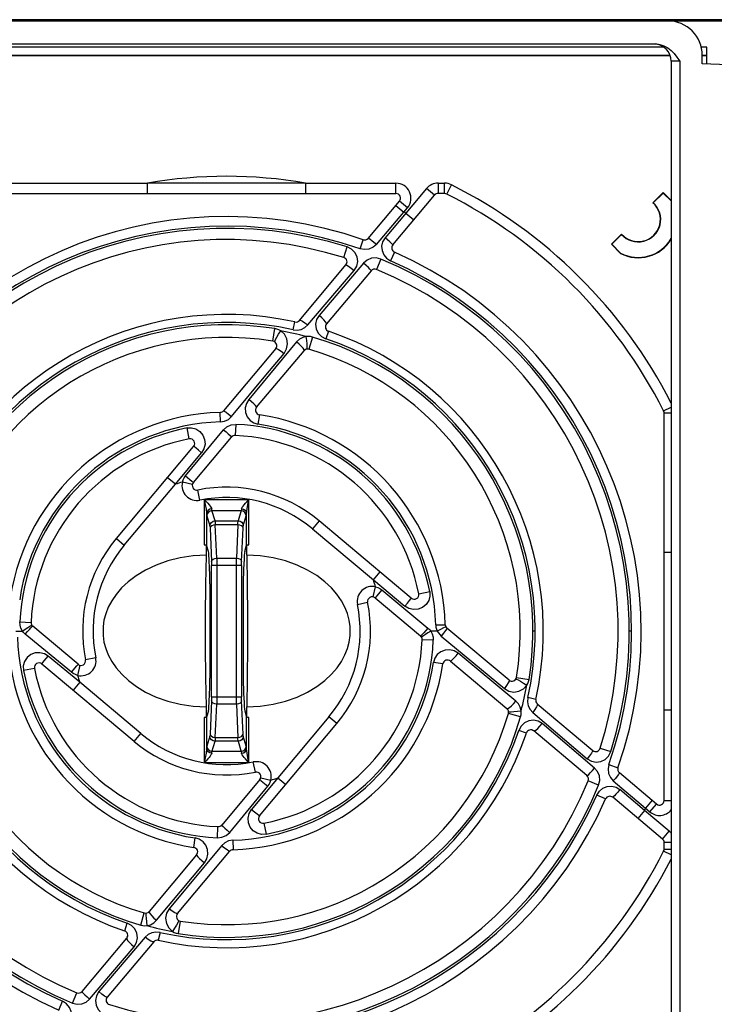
# Model space of a CAD drawing. Extents: x 0 to 841, y 0 to 594.
# Tile 16 of 31: x 334 to 364, y 488 to 531. Entities that reach past the tile are written whole.
import ezdxf

# ---------------------------------------------------------------- set-up
doc = ezdxf.new("R2010")
doc.units = 0
doc.header["$LTSCALE"] = 46.255
doc.layers.get('0').update_dxf_attribs({"linetype": 'CONTINUOUS'})

msp = doc.modelspace()

# ---------------------------------------------------------------- linework, layer by layer
at = {"color": 7, "linetype": 'CONTINUOUS'}
for p, q in [((391.363, 530.626), (331.4, 530.626)), ((317.518, 530.576), (411.797, 530.576)), ((318.518, 529.576), (361.833, 529.576)), ((362.212, 529.43), (319.038, 529.43)), ((364.073, 529.43), (363.827, 529.43)), ((364.073, 528.703), (364.073, 529.43)), ((362.477, 529.067), (320.559, 529.067)), ((362.482, 529.054), (320.572, 529.054)), ((363.873, 528.71), (363.873, 529.076)), ((364.073, 529.067), (363.873, 529.067)), ((364.073, 529.054), (363.873, 529.054)), ((362.518, 528.826), (362.518, 467.326)), ((409.929, 527.101), (363.873, 528.71)), ((339.789, 523.076), (339.789, 523.526)), ((346.648, 523.526), (346.648, 523.076)), ((333.749, 523.076), (350.574, 523.076)), ((350.436, 520.845), (352.248, 523.004)), ((352.687, 523.076), (352.401, 523.076)), ((362.172, 523.118), (361.728, 522.674)), ((361.747, 522.675), (362.172, 523.099)), ((362.518, 522.771), (362.172, 523.118)), ((362.172, 523.099), (362.518, 522.753)), ((349.37, 521.13), (350.727, 522.747)), ((360.37, 521.316), (359.926, 520.872)), ((359.945, 520.872), (360.37, 521.297)), ((359.926, 520.872), (360.32, 520.479)), ((360.328, 520.49), (359.945, 520.872)), ((346.382, 517.569), (348.402, 519.976)), ((349.496, 519.725), (347.555, 517.412)), ((345.351, 516.34), (343.088, 513.643)), ((344.52, 513.795), (346.582, 516.252)), ((362.218, 496.721), (362.218, 513.545)), ((341.776, 510.524), (343.431, 512.496)), ((338.431, 508.093), (341.788, 512.095)), ((342.239, 509.792), (344.198, 509.792)), ((342.248, 509.794), (342.248, 507.828)), ((344.189, 507.828), (344.189, 509.794)), ((351.238, 505.506), (347.236, 508.864)), ((342.334, 507.82), (342.348, 507.812)), ((342.343, 507.367), (342.343, 507.812)), ((342.431, 507.535), (342.348, 507.812)), ((344.006, 507.535), (344.088, 507.812)), ((344.093, 507.367), (344.093, 507.812)), ((344.141, 507.826), (344.188, 507.828)), ((342.318, 506.097), (342.343, 507.367)), ((342.481, 506.765), (342.462, 507.193)), ((343.975, 507.193), (343.956, 506.765)), ((342.493, 506.123), (342.493, 502.029)), ((343.944, 506.123), (343.944, 502.029)), ((349.667, 505.518), (351.639, 503.863)), ((336.77, 502.633), (334.798, 504.288)), ((337.853, 504.272), (337.853, 503.879)), ((348.583, 503.879), (348.583, 504.272)), ((355.483, 501.943), (352.786, 504.207)), ((339.201, 499.288), (335.199, 502.646)), ((352.937, 502.774), (355.394, 500.712)), ((344.119, 502.055), (344.093, 500.785)), ((342.462, 500.959), (342.481, 501.386)), ((343.956, 501.386), (343.975, 500.959)), ((342.343, 500.34), (342.343, 500.785)), ((344.093, 500.34), (344.093, 500.785)), ((356.711, 500.913), (359.119, 498.892)), ((342.248, 500.323), (342.248, 498.357)), ((342.296, 500.325), (342.249, 500.323)), ((342.431, 500.617), (342.348, 500.34)), ((344.006, 500.617), (344.088, 500.34)), ((344.103, 500.332), (344.088, 500.34)), ((344.189, 498.358), (344.189, 500.323)), ((344.648, 496.057), (348.006, 500.058)), ((358.867, 497.798), (356.555, 499.739)), ((344.198, 498.36), (342.239, 498.36)), ((361.89, 496.567), (360.273, 497.924)), ((344.661, 497.627), (343.006, 495.655)), ((362.147, 495.046), (359.988, 496.858)), ((362.218, 494.607), (362.218, 494.893)), ((341.917, 494.357), (339.855, 491.9)), ((341.086, 491.811), (343.349, 494.508)), ((336.941, 488.427), (338.881, 490.74)), ((340.055, 490.583), (338.035, 488.175))]:
    msp.add_line(p, q, dxfattribs=at)
at = {"color": 9, "linetype": 'CONTINUOUS'}
for p, q in [((362.893, 528.826), (362.518, 528.826)), ((362.893, 528.826), (362.893, 467.326)), ((333.749, 523.526), (339.789, 523.526)), ((346.648, 523.526), (350.574, 523.526)), ((350.574, 523.076), (350.574, 523.526)), ((352.401, 523.526), (352.401, 523.076)), ((352.401, 523.526), (352.687, 523.526)), ((352.687, 523.076), (352.687, 523.526)), ((352.777, 523.054), (352.98, 523.456)), ((351.903, 523.294), (350.705, 521.87)), ((352.248, 523.004), (351.903, 523.294)), ((350.566, 522.555), (350.911, 522.266)), ((351.072, 522.458), (350.727, 522.747)), ((349.724, 520.867), (350.91, 522.267)), ((350.911, 522.266), (351.072, 522.458)), ((351.007, 522.225), (351.352, 521.936)), ((350.705, 521.87), (350.099, 521.154)), ((349.014, 520.677), (349.151, 521.07)), ((348.309, 520.296), (348.454, 520.759)), ((350.508, 520.534), (350.34, 520.153)), ((349.166, 520.054), (347.235, 517.784)), ((349.912, 520.23), (349.726, 519.781)), ((346.75, 517.371), (348.763, 519.734)), ((346.11, 517.16), (346.185, 517.502)), ((345.229, 516.666), (345.316, 517.211)), ((347.644, 517.094), (347.532, 516.763)), ((346.26, 516.635), (344.18, 514.137)), ((345.306, 516.637), (345.309, 516.668)), ((345.309, 516.668), (345.341, 516.738)), ((346.946, 516.845), (346.791, 516.315)), ((342.952, 513.159), (342.94, 513.572)), ((362.197, 513.635), (362.518, 513.797)), ((362.518, 513.545), (362.218, 513.545)), ((344.643, 513.468), (344.581, 513.06)), ((341.43, 510.817), (343.084, 512.817)), ((341.597, 512.42), (341.505, 512.896)), ((343.614, 513.052), (343.593, 512.568)), ((340.995, 510.449), (342.131, 511.822)), ((340.995, 510.449), (340.65, 510.738)), ((341.735, 510.442), (341.297, 510.546)), ((338.775, 507.804), (340.995, 510.449)), ((342.059, 509.759), (341.969, 510.2)), ((342.717, 508.862), (342.583, 509.314)), ((343.849, 509.296), (342.588, 509.296)), ((342.348, 509.196), (342.348, 507.812)), ((342.364, 509.075), (342.493, 508.641)), ((342.717, 508.862), (343.72, 508.862)), ((343.944, 508.641), (344.073, 509.075)), ((344.088, 507.812), (344.088, 509.196)), ((347.236, 508.864), (346.947, 508.519)), ((342.501, 508.547), (342.565, 507.102)), ((342.789, 507.247), (342.726, 508.691)), ((343.711, 508.691), (342.726, 508.691)), ((343.711, 508.691), (343.647, 507.247)), ((343.872, 507.102), (343.936, 508.547)), ((346.947, 508.519), (349.592, 506.299)), ((338.431, 508.093), (338.775, 507.804)), ((342.789, 507.247), (343.647, 507.247)), ((362.219, 507.505), (362.518, 507.505)), ((342.568, 501.226), (342.568, 506.925)), ((343.869, 506.925), (342.568, 506.925)), ((342.793, 506.925), (342.793, 501.226)), ((343.644, 501.226), (343.644, 506.925)), ((343.869, 506.925), (343.869, 501.226)), ((349.592, 506.299), (349.881, 506.644)), ((349.592, 506.299), (350.965, 505.163)), ((349.585, 505.56), (349.689, 505.997)), ((349.959, 505.864), (351.96, 504.209)), ((351.562, 505.697), (352.039, 505.79)), ((348.901, 505.235), (349.342, 505.325)), ((334.242, 504.471), (334.727, 504.45)), ((334.776, 504.274), (334.798, 504.288)), ((352.301, 504.342), (352.714, 504.354)), ((352.734, 504.272), (352.709, 504.253)), ((352.786, 504.207), (352.775, 504.175)), ((334.069, 504.076), (334.356, 504.076)), ((336.477, 502.288), (334.477, 503.943)), ((351.661, 503.878), (351.639, 503.863)), ((352.195, 503.68), (351.71, 503.701)), ((352.367, 504.076), (352.081, 504.076)), ((352.537, 503.861), (355.279, 501.581)), ((356.619, 504.076), (356.52, 504.076)), ((360.803, 504.076), (360.704, 504.076)), ((336.845, 501.852), (335.472, 502.988)), ((337.536, 502.916), (337.095, 502.826)), ((355.778, 501.034), (353.279, 503.114)), ((334.875, 502.454), (334.398, 502.362)), ((336.852, 502.592), (336.748, 502.154)), ((352.611, 502.651), (352.203, 502.713)), ((355.779, 501.988), (355.811, 501.985)), ((355.809, 502.065), (356.354, 501.978)), ((355.811, 501.985), (355.881, 501.953)), ((336.845, 501.852), (336.556, 501.507)), ((339.49, 499.633), (336.845, 501.852)), ((342.568, 501.226), (343.869, 501.226)), ((356.645, 501.109), (356.303, 501.185)), ((342.565, 501.049), (342.501, 499.605)), ((342.726, 499.46), (342.789, 500.905)), ((343.647, 500.905), (342.789, 500.905)), ((343.647, 500.905), (343.711, 499.46)), ((343.936, 499.605), (343.872, 501.049)), ((342.348, 500.34), (342.348, 498.956)), ((344.088, 498.956), (344.088, 500.34)), ((347.662, 500.348), (345.442, 497.703)), ((348.006, 500.058), (347.662, 500.348)), ((355.987, 500.349), (355.458, 500.503)), ((356.513, 500.544), (358.877, 498.531)), ((362.518, 500.646), (362.219, 500.646)), ((359.197, 498.128), (356.926, 500.059)), ((339.201, 499.288), (339.49, 499.633)), ((342.493, 499.511), (342.364, 499.077)), ((342.726, 499.46), (343.711, 499.46)), ((344.073, 499.077), (343.944, 499.511)), ((356.237, 499.65), (355.905, 499.763)), ((343.72, 499.289), (342.717, 499.289)), ((343.72, 499.289), (343.854, 498.837)), ((359.439, 498.986), (359.902, 498.84)), ((342.588, 498.855), (343.849, 498.855)), ((344.468, 497.952), (344.378, 498.393)), ((359.82, 498.28), (360.213, 498.143)), ((345.442, 497.702), (344.306, 496.329)), ((344.702, 497.71), (345.14, 497.605)), ((345.442, 497.703), (345.787, 497.413)), ((343.353, 495.335), (345.007, 497.335)), ((344.661, 497.627), (344.678, 497.613)), ((359.372, 497.382), (358.924, 497.568)), ((360.009, 497.569), (361.409, 496.384)), ((359.676, 496.786), (359.296, 496.954)), ((361.368, 496.287), (360.296, 497.195)), ((361.698, 496.728), (361.409, 496.384)), ((361.601, 496.223), (361.89, 496.567)), ((362.218, 496.721), (362.518, 496.721)), ((361.368, 496.287), (361.079, 495.943)), ((362.436, 495.391), (361.368, 496.287)), ((361.409, 496.384), (361.601, 496.223)), ((342.823, 495.099), (342.844, 495.584)), ((344.84, 495.732), (344.932, 495.255)), ((362.147, 495.046), (362.436, 495.391)), ((341.794, 494.683), (341.856, 495.092)), ((343.485, 494.993), (343.497, 494.58)), ((362.518, 494.893), (362.218, 494.893)), ((362.518, 494.355), (362.197, 494.517)), ((362.218, 494.607), (362.518, 494.607)), ((340.177, 491.516), (342.257, 494.015)), ((339.491, 491.307), (339.646, 491.837)), ((338.793, 491.058), (338.905, 491.389)), ((341.128, 491.484), (341.096, 491.413)), ((341.208, 491.485), (341.121, 490.941)), ((341.131, 491.515), (341.128, 491.484)), ((340.327, 490.991), (340.252, 490.65)), ((339.686, 490.781), (337.674, 488.418)), ((337.271, 488.098), (339.202, 490.368)), ((336.525, 487.922), (336.711, 488.371)), ((335.929, 487.618), (336.097, 487.998))]:
    msp.add_line(p, q, dxfattribs=at)
at = {"color": 7, "linetype": 'CONTINUOUS'}
for points in [[(361.833, 529.576), (362.024, 529.554), (362.207, 529.493), (362.373, 529.399), (362.517, 529.284), (362.646, 529.152), (362.768, 529), (362.893, 528.826)], [(346.648, 523.526), (344.308, 523.53), (339.789, 523.526)], [(342.717, 508.862), (342.721, 508.829), (342.723, 508.771), (342.726, 508.691)], [(343.711, 508.691), (343.713, 508.771), (343.716, 508.829), (343.72, 508.862)], [(342.249, 507.828), (342.301, 507.826), (342.334, 507.82)], [(342.462, 507.193), (342.453, 507.355), (342.443, 507.469), (342.431, 507.535)], [(344.006, 507.535), (343.994, 507.469), (343.984, 507.355), (343.975, 507.193)], [(344.088, 507.812), (344.105, 507.821), (344.141, 507.826)], [(342.343, 507.367), (341.764, 507.338), (341.199, 507.254), (340.66, 507.12), (340.158, 506.941), (339.701, 506.725), (339.298, 506.481), (338.951, 506.219), (338.661, 505.947), (338.422, 505.67), (338.23, 505.391), (338.079, 505.11), (337.968, 504.83), (337.894, 504.551), (337.853, 504.272)], [(342.789, 507.247), (342.791, 507.15), (342.792, 507.041), (342.793, 506.925)], [(343.644, 506.925), (343.645, 507.041), (343.646, 507.15), (343.647, 507.247)], [(344.093, 507.367), (344.119, 506.097), (344.132, 504.757), (344.132, 503.394), (344.119, 502.055)], [(348.583, 504.272), (348.543, 504.552), (348.468, 504.833), (348.356, 505.113), (348.205, 505.394), (348.012, 505.673), (347.773, 505.95), (347.483, 506.221), (347.137, 506.483), (346.735, 506.726), (346.279, 506.941), (345.777, 507.12), (345.238, 507.254), (344.673, 507.338), (344.093, 507.367)], [(342.493, 506.123), (342.491, 506.356), (342.487, 506.57), (342.481, 506.765)], [(343.956, 506.765), (343.95, 506.57), (343.945, 506.356), (343.944, 506.123)], [(342.343, 500.785), (342.318, 502.055), (342.305, 503.394), (342.305, 504.757), (342.318, 506.097)], [(337.853, 503.879), (337.894, 503.599), (337.969, 503.319), (338.081, 503.038), (338.232, 502.757), (338.424, 502.478), (338.664, 502.201), (338.954, 501.93), (339.3, 501.669), (339.702, 501.426), (340.158, 501.21), (340.66, 501.031), (341.199, 500.897), (341.764, 500.814), (342.343, 500.785)], [(344.093, 500.785), (344.673, 500.814), (345.238, 500.897), (345.777, 501.031), (346.279, 501.21), (346.736, 501.426), (347.139, 501.67), (347.485, 501.932), (347.776, 502.204), (348.015, 502.482), (348.207, 502.761), (348.357, 503.041), (348.468, 503.321), (348.543, 503.601), (348.583, 503.879)], [(342.481, 501.386), (342.487, 501.581), (342.491, 501.796), (342.493, 502.029)], [(343.944, 502.029), (343.945, 501.796), (343.95, 501.581), (343.956, 501.386)], [(342.793, 501.226), (342.792, 501.111), (342.791, 501.001), (342.789, 500.905)], [(343.647, 500.905), (343.646, 501.001), (343.645, 501.111), (343.644, 501.226)], [(342.431, 500.617), (342.443, 500.683), (342.453, 500.797), (342.462, 500.959)], [(343.975, 500.959), (343.984, 500.797), (343.994, 500.683), (344.006, 500.617)], [(342.348, 500.34), (342.331, 500.331), (342.296, 500.325)], [(344.188, 500.323), (344.136, 500.326), (344.103, 500.332)], [(342.726, 499.46), (342.723, 499.381), (342.721, 499.323), (342.717, 499.289)], [(343.72, 499.289), (343.716, 499.323), (343.713, 499.381), (343.711, 499.46)]]:
    msp.add_lwpolyline(points, dxfattribs=at)
at = {"color": 9, "linetype": 'CONTINUOUS'}
for points in [[(349.724, 520.867), (349.579, 520.741), (349.4, 520.663), (349.205, 520.641), (349.014, 520.678)], [(349.725, 520.867), (349.619, 520.953), (349.526, 521.027), (349.447, 521.086), (349.393, 521.122), (349.37, 521.13)], [(350.099, 521.154), (349.994, 520.981), (349.951, 520.791), (349.967, 520.596), (350.042, 520.415), (350.168, 520.264), (350.339, 520.154)], [(350.436, 520.845), (350.423, 520.864), (350.379, 520.908), (350.307, 520.975), (350.21, 521.059), (350.099, 521.154)], [(348.763, 519.734), (348.871, 519.916), (348.912, 520.12), (348.886, 520.326), (348.792, 520.515), (348.646, 520.663), (348.454, 520.759)], [(348.402, 519.976), (348.437, 519.969), (348.515, 519.923), (348.629, 519.841), (348.763, 519.734)], [(349.911, 520.23), (349.711, 520.278), (349.507, 520.263), (349.319, 520.185), (349.166, 520.054)], [(349.496, 519.725), (349.487, 519.749), (349.445, 519.798), (349.374, 519.869), (349.278, 519.958), (349.166, 520.054)], [(346.109, 517.16), (346.287, 517.145), (346.461, 517.177), (346.619, 517.254), (346.75, 517.371)], [(346.382, 517.569), (346.425, 517.573), (346.51, 517.537), (346.623, 517.467), (346.751, 517.371)], [(347.235, 517.784), (347.126, 517.6), (347.085, 517.398), (347.112, 517.194), (347.201, 517.009), (347.345, 516.862), (347.532, 516.763)], [(347.555, 517.412), (347.553, 517.447), (347.517, 517.507), (347.448, 517.588), (347.35, 517.684), (347.235, 517.784)], [(345.567, 517.115), (345.488, 517.158), (345.403, 517.19), (345.315, 517.211)], [(345.341, 516.738), (345.398, 516.844), (345.477, 516.976), (345.568, 517.116)], [(345.713, 516.137), (345.825, 516.328), (345.867, 516.548), (345.835, 516.768), (345.731, 516.965), (345.568, 517.116)], [(346.677, 516.866), (346.523, 516.826), (346.381, 516.748), (346.26, 516.635)], [(346.582, 516.252), (346.581, 516.29), (346.543, 516.355), (346.471, 516.441), (346.373, 516.538), (346.26, 516.635)], [(346.946, 516.845), (346.857, 516.864), (346.767, 516.871), (346.677, 516.866)], [(346.721, 516.428), (346.714, 516.548), (346.699, 516.701), (346.677, 516.866)], [(343.435, 513.394), (344.927, 515.193), (345.713, 516.137)], [(345.351, 516.34), (345.391, 516.342), (345.471, 516.307), (345.583, 516.235), (345.713, 516.137)], [(346.709, 516.321), (346.719, 516.351), (346.721, 516.428)], [(344.18, 514.137), (344.076, 513.962), (344.03, 513.765), (344.044, 513.563), (344.117, 513.377), (344.24, 513.224), (344.405, 513.113), (344.581, 513.06)], [(344.52, 513.795), (344.511, 513.821), (344.468, 513.872), (344.395, 513.947), (344.296, 514.038), (344.18, 514.137)], [(343.088, 513.643), (343.12, 513.631), (343.196, 513.581), (343.305, 513.498), (343.433, 513.394)], [(342.951, 513.159), (343.132, 513.19), (343.298, 513.27), (343.435, 513.394)], [(341.505, 512.896), (341.698, 512.904), (341.889, 512.853), (342.059, 512.744), (342.189, 512.588), (342.265, 512.399), (342.281, 512.194), (342.234, 511.995), (342.131, 511.822)], [(343.084, 512.817), (343.235, 512.949), (343.418, 513.03), (343.616, 513.052)], [(343.086, 512.817), (343.195, 512.724), (343.29, 512.64), (343.367, 512.569), (343.417, 512.518), (343.431, 512.496)], [(342.131, 511.822), (342.003, 511.928), (341.895, 512.016), (341.818, 512.076), (341.788, 512.095)], [(341.297, 510.546), (341.327, 510.643), (341.372, 510.734), (341.43, 510.817)], [(341.43, 510.817), (341.707, 510.584), (341.758, 510.54), (341.776, 510.524)], [(342.247, 509.791), (342.292, 509.576), (342.329, 509.373), (342.348, 509.196)], [(342.247, 509.791), (342.331, 509.704), (342.401, 509.63), (342.459, 509.564), (342.506, 509.506), (342.541, 509.456), (342.563, 509.414), (342.573, 509.38)], [(343.864, 509.38), (343.873, 509.414), (343.896, 509.457), (343.931, 509.506), (343.978, 509.564), (344.036, 509.63), (344.106, 509.704), (344.19, 509.791)], [(344.088, 509.196), (344.109, 509.378), (344.145, 509.576), (344.19, 509.791)], [(342.573, 509.38), (342.488, 509.364), (342.417, 509.324), (342.368, 509.265), (342.348, 509.196)], [(342.588, 509.296), (342.504, 509.279), (342.433, 509.233), (342.382, 509.162), (342.364, 509.075)], [(342.583, 509.314), (342.578, 509.342), (342.573, 509.38)], [(343.864, 509.38), (343.859, 509.342), (343.854, 509.314), (343.72, 508.862)], [(344.073, 509.075), (344.056, 509.158), (344.009, 509.228), (343.936, 509.278), (343.849, 509.296)], [(343.864, 509.38), (343.947, 509.365), (344.018, 509.326), (344.068, 509.267), (344.088, 509.196)], [(342.348, 509.196), (342.353, 509.141), (342.358, 509.101), (342.364, 509.075)], [(342.493, 508.641), (342.51, 508.724), (342.557, 508.794), (342.629, 508.844), (342.717, 508.862)], [(343.72, 508.862), (343.804, 508.845), (343.875, 508.799), (343.926, 508.727), (343.944, 508.641)], [(344.073, 509.075), (344.079, 509.101), (344.084, 509.141), (344.088, 509.196)], [(342.493, 508.641), (342.496, 508.622), (342.499, 508.591), (342.501, 508.547)], [(342.726, 508.691), (342.643, 508.679), (342.572, 508.648), (342.522, 508.602), (342.501, 508.547)], [(343.936, 508.547), (343.917, 508.6), (343.869, 508.645), (343.797, 508.678), (343.711, 508.691)], [(343.936, 508.547), (343.938, 508.591), (343.941, 508.622), (343.944, 508.641)], [(342.565, 507.102), (342.584, 507.155), (342.631, 507.201), (342.703, 507.233), (342.789, 507.247)], [(342.565, 507.102), (342.567, 507.049), (342.568, 506.989), (342.568, 506.925)], [(343.647, 507.247), (343.73, 507.234), (343.801, 507.204), (343.852, 507.158), (343.872, 507.102)], [(343.869, 506.925), (343.869, 506.989), (343.87, 507.049), (343.872, 507.102)], [(349.96, 505.864), (349.726, 505.587), (349.683, 505.536), (349.667, 505.518)], [(349.689, 505.997), (349.786, 505.967), (349.877, 505.922), (349.959, 505.864)], [(352.039, 505.79), (352.047, 505.596), (351.995, 505.405), (351.887, 505.236), (351.731, 505.106), (351.542, 505.03), (351.337, 505.014), (351.137, 505.061), (350.965, 505.163)], [(350.965, 505.163), (351.071, 505.291), (351.159, 505.4), (351.218, 505.476), (351.238, 505.506)], [(334.356, 504.076), (334.29, 504.198), (334.251, 504.332), (334.242, 504.471)], [(334.356, 504.076), (334.476, 504.157), (334.583, 504.227), (334.674, 504.284), (334.736, 504.32), (334.761, 504.329)], [(334.477, 503.943), (334.57, 504.052), (334.654, 504.147), (334.725, 504.224), (334.776, 504.274)], [(351.96, 504.209), (351.867, 504.099), (351.783, 504.004), (351.712, 503.927), (351.661, 503.878)], [(351.96, 504.209), (352.004, 504.168), (352.045, 504.124), (352.081, 504.076)], [(352.301, 504.342), (352.311, 504.251), (352.333, 504.161), (352.367, 504.076)], [(352.709, 504.253), (352.631, 504.21), (352.512, 504.148), (352.368, 504.076)], [(352.775, 504.175), (352.726, 504.102), (352.643, 503.992), (352.537, 503.861)], [(334.477, 503.943), (334.433, 503.983), (334.392, 504.028), (334.356, 504.076)], [(352.081, 504.076), (351.961, 503.995), (351.853, 503.925), (351.763, 503.868), (351.7, 503.832), (351.676, 503.823)], [(352.081, 504.076), (352.147, 503.953), (352.186, 503.819), (352.195, 503.68)], [(352.367, 504.076), (352.414, 503.996), (352.471, 503.924), (352.537, 503.861)], [(353.279, 503.114), (353.105, 503.218), (352.907, 503.265), (352.704, 503.25), (352.518, 503.176), (352.367, 503.055), (352.258, 502.894), (352.202, 502.713)], [(335.472, 502.988), (335.305, 503.089), (335.111, 503.137), (334.909, 503.125), (334.721, 503.054), (334.561, 502.928), (334.448, 502.76), (334.391, 502.564), (334.398, 502.362)], [(335.199, 502.646), (335.21, 502.664), (335.246, 502.711), (335.304, 502.785), (335.382, 502.88), (335.472, 502.988)], [(352.937, 502.774), (352.963, 502.783), (353.015, 502.826), (353.089, 502.899), (353.181, 502.999), (353.279, 503.114)], [(336.477, 502.288), (336.711, 502.564), (336.754, 502.615), (336.77, 502.633)], [(336.748, 502.154), (336.651, 502.184), (336.56, 502.229), (336.477, 502.288)], [(356.258, 501.726), (356.301, 501.805), (356.333, 501.89), (356.354, 501.978)], [(355.279, 501.581), (355.471, 501.469), (355.691, 501.427), (355.911, 501.46), (356.108, 501.564), (356.258, 501.726)], [(355.483, 501.943), (355.485, 501.903), (355.449, 501.823), (355.378, 501.711), (355.28, 501.581)], [(355.881, 501.953), (355.987, 501.896), (356.118, 501.817), (356.258, 501.726)], [(342.568, 501.226), (342.568, 501.163), (342.567, 501.103), (342.565, 501.049)], [(343.872, 501.049), (343.87, 501.103), (343.869, 501.163), (343.869, 501.226)], [(356.303, 501.184), (356.288, 501.006), (356.32, 500.833), (356.396, 500.676), (356.513, 500.544)], [(342.789, 500.905), (342.707, 500.917), (342.636, 500.948), (342.585, 500.994), (342.565, 501.049)], [(343.872, 501.049), (343.853, 500.996), (343.806, 500.951), (343.734, 500.918), (343.647, 500.905)], [(355.394, 500.712), (355.432, 500.713), (355.498, 500.752), (355.584, 500.824), (355.681, 500.921), (355.778, 501.034)], [(356.009, 500.617), (355.967, 500.776), (355.887, 500.918), (355.778, 501.034)], [(356.711, 500.913), (356.715, 500.869), (356.68, 500.785), (356.609, 500.671), (356.513, 500.544)], [(355.464, 500.585), (355.493, 500.575), (355.571, 500.573)], [(355.571, 500.573), (355.691, 500.58), (355.844, 500.595), (356.009, 500.617)], [(355.987, 500.349), (356.007, 500.437), (356.014, 500.527), (356.009, 500.617)], [(356.926, 500.059), (356.743, 500.168), (356.542, 500.209), (356.338, 500.183), (356.153, 500.093), (356.004, 499.95), (355.905, 499.763)], [(356.555, 499.739), (356.59, 499.741), (356.649, 499.777), (356.73, 499.847), (356.826, 499.944), (356.927, 500.059)], [(342.501, 499.605), (342.499, 499.561), (342.496, 499.529), (342.493, 499.511)], [(342.717, 499.289), (342.633, 499.306), (342.562, 499.352), (342.511, 499.424), (342.493, 499.511)], [(342.501, 499.605), (342.52, 499.551), (342.568, 499.506), (342.64, 499.473), (342.726, 499.46)], [(343.711, 499.46), (343.794, 499.473), (343.864, 499.503), (343.915, 499.549), (343.936, 499.605)], [(343.944, 499.511), (343.927, 499.428), (343.88, 499.357), (343.807, 499.308), (343.72, 499.289)], [(343.944, 499.511), (343.941, 499.529), (343.938, 499.561), (343.936, 499.605)], [(342.364, 499.077), (342.358, 499.051), (342.353, 499.01), (342.348, 498.956)], [(342.364, 499.077), (342.381, 498.994), (342.428, 498.923), (342.5, 498.874), (342.588, 498.855)], [(342.573, 498.772), (342.578, 498.809), (342.583, 498.837), (342.717, 499.289)], [(343.849, 498.855), (343.933, 498.872), (344.004, 498.918), (344.055, 498.99), (344.073, 499.077)], [(344.088, 498.956), (344.084, 499.01), (344.079, 499.051), (344.073, 499.077)], [(342.348, 498.956), (342.328, 498.774), (342.292, 498.576), (342.247, 498.361)], [(342.573, 498.772), (342.563, 498.737), (342.541, 498.695), (342.506, 498.645), (342.459, 498.587), (342.401, 498.522), (342.33, 498.447), (342.247, 498.361)], [(342.573, 498.772), (342.49, 498.787), (342.419, 498.826), (342.368, 498.885), (342.348, 498.956)], [(343.854, 498.837), (343.859, 498.809), (343.864, 498.772)], [(343.864, 498.772), (343.948, 498.787), (344.02, 498.828), (344.069, 498.886), (344.088, 498.956)], [(344.19, 498.361), (344.106, 498.448), (344.036, 498.522), (343.978, 498.587), (343.931, 498.645), (343.896, 498.695), (343.873, 498.737), (343.864, 498.772)], [(344.19, 498.361), (344.145, 498.575), (344.108, 498.779), (344.088, 498.956)], [(359.119, 498.892), (359.112, 498.857), (359.065, 498.779), (358.983, 498.665), (358.877, 498.531)], [(358.877, 498.531), (359.058, 498.423), (359.262, 498.382), (359.468, 498.408), (359.657, 498.502), (359.805, 498.648), (359.902, 498.84)], [(358.867, 497.798), (358.892, 497.807), (358.941, 497.849), (359.012, 497.92), (359.1, 498.016), (359.197, 498.128)], [(359.372, 497.382), (359.42, 497.582), (359.405, 497.787), (359.327, 497.975), (359.197, 498.128)], [(359.82, 498.28), (359.784, 498.087), (359.805, 497.892), (359.883, 497.715), (360.009, 497.569)], [(360.273, 497.924), (360.265, 497.903), (360.232, 497.853), (360.176, 497.776), (360.099, 497.679), (360.009, 497.569)], [(344.678, 497.613), (344.724, 497.573), (345.007, 497.335)], [(345.007, 497.335), (345.065, 497.417), (345.11, 497.508), (345.14, 497.605)], [(359.296, 496.954), (359.404, 497.123), (359.557, 497.252), (359.744, 497.328), (359.943, 497.342), (360.132, 497.295), (360.296, 497.195)], [(360.296, 497.195), (360.206, 497.088), (360.124, 496.996), (360.056, 496.921), (360.008, 496.872), (359.988, 496.858)], [(344.932, 495.256), (344.739, 495.247), (344.548, 495.299), (344.378, 495.407), (344.248, 495.564), (344.172, 495.753), (344.156, 495.957), (344.203, 496.157), (344.306, 496.329)], [(344.306, 496.329), (344.434, 496.223), (344.542, 496.135), (344.619, 496.076), (344.648, 496.057)], [(343.006, 495.655), (343.019, 495.634), (343.067, 495.586), (343.143, 495.515), (343.242, 495.428), (343.351, 495.335)], [(342.821, 495.099), (343.018, 495.121), (343.201, 495.202), (343.353, 495.335)], [(343.002, 494.757), (341.509, 492.958), (340.724, 492.015)], [(342.257, 494.015), (342.361, 494.19), (342.407, 494.387), (342.393, 494.589), (342.32, 494.775), (342.197, 494.928), (342.032, 495.038), (341.856, 495.092)], [(343.486, 494.993), (343.305, 494.962), (343.139, 494.881), (343.002, 494.757)], [(343.349, 494.508), (343.317, 494.52), (343.241, 494.571), (343.132, 494.654), (343.004, 494.757)], [(341.917, 494.357), (341.926, 494.331), (341.969, 494.279), (342.042, 494.205), (342.141, 494.114), (342.256, 494.015)], [(339.728, 491.83), (339.718, 491.801), (339.716, 491.723)], [(339.716, 491.723), (339.723, 491.603), (339.738, 491.451), (339.76, 491.285)], [(339.855, 491.9), (339.856, 491.862), (339.894, 491.796), (339.966, 491.711), (340.064, 491.614), (340.177, 491.516)], [(340.724, 492.015), (340.612, 491.824), (340.57, 491.604), (340.602, 491.384), (340.706, 491.186), (340.869, 491.036)], [(341.086, 491.811), (341.046, 491.809), (340.966, 491.845), (340.854, 491.916), (340.724, 492.015)], [(339.202, 490.368), (339.311, 490.551), (339.352, 490.752), (339.326, 490.957), (339.236, 491.142), (339.092, 491.29), (338.905, 491.389)], [(339.491, 491.307), (339.58, 491.288), (339.67, 491.28), (339.76, 491.285)], [(339.76, 491.285), (339.914, 491.326), (340.056, 491.404), (340.177, 491.516)], [(341.096, 491.413), (341.039, 491.307), (340.96, 491.176), (340.869, 491.036)], [(340.327, 490.991), (340.149, 491.006), (339.975, 490.974), (339.818, 490.898), (339.686, 490.781)], [(340.869, 491.036), (340.948, 490.993), (341.033, 490.961), (341.121, 490.94)], [(338.881, 490.74), (338.883, 490.705), (338.92, 490.645), (338.989, 490.564), (339.087, 490.468), (339.202, 490.368)], [(340.055, 490.583), (340.011, 490.579), (339.927, 490.615), (339.814, 490.685), (339.686, 490.781)], [(336.941, 488.427), (336.95, 488.402), (336.991, 488.353), (337.063, 488.282), (337.159, 488.194), (337.271, 488.098)], [(337.674, 488.418), (337.566, 488.236), (337.524, 488.033), (337.551, 487.827), (337.644, 487.637), (337.791, 487.489), (337.983, 487.393)], [(338.035, 488.175), (338, 488.182), (337.922, 488.229), (337.808, 488.311), (337.674, 488.418)], [(336.338, 486.998), (336.442, 487.17), (336.486, 487.36), (336.469, 487.555), (336.394, 487.737), (336.269, 487.888), (336.097, 487.998)], [(336.525, 487.922), (336.725, 487.874), (336.929, 487.889), (337.118, 487.967), (337.271, 488.098)]]:
    msp.add_lwpolyline(points, dxfattribs=at)
at = {"color": 7, "linetype": 'CONTINUOUS'}
for centre, radius, start, end in [((362.373, 529.076), 1.5, 0, 90), ((361.768, 528.826), 0.75, 0, 85.1253), ((350.574, 522.876), 0.2, 320, 90), ((352.401, 522.876), 0.2, 90, 140), ((352.687, 522.876), 0.2, 63.2669, 90), ((343.218, 504.076), 21.25, 26.7331, 63.2669), ((361.093, 521.951), 0.975, 222.0761, 47.9239), ((361.093, 521.951), 0.962, 221.2554, 48.7446), ((343.218, 504.076), 18, 70.7564, 156.1094), ((343.218, 504.076), 17, 72.5772, 157.4934), ((349.217, 521.259), 0.2, 250.7564, 320), ((350.589, 520.716), 0.2, 140, 246.1094), ((361.093, 521.951), 1.663, 242.2739, 329.2295), ((361.093, 521.951), 1.65, 242.3428, 329.8), ((343.218, 504.076), 18, 340.7564, 66.1094), ((348.249, 520.105), 0.2, 320, 72.5772), ((349.649, 519.596), 0.2, 67.4934, 140), ((343.218, 504.076), 17, 342.5772, 67.4934), ((343.218, 504.076), 13.75, 77.5399, 161.2235), ((346.228, 517.697), 0.2, 257.5399, 320), ((347.709, 517.283), 0.2, 140, 251.2235), ((343.218, 504.076), 13.75, 347.5399, 71.2235), ((343.218, 504.076), 12.75, 80.9269, 163.7277), ((345.198, 516.469), 0.2, 320, 80.9269), ((346.735, 516.123), 0.2, 73.7277, 140), ((343.218, 504.076), 12.75, 350.9269, 73.7277), ((343.218, 504.076), 9.5, 91.6784, 171.3738), ((342.934, 513.772), 0.2, 271.6784, 320), ((344.673, 513.666), 0.2, 140, 261.3738), ((362.018, 513.545), 0.2, 0, 26.7331), ((343.218, 504.076), 9.5, 1.6784, 81.3738), ((343.218, 504.076), 8.5, 100.9966, 177.4763), ((341.635, 512.223), 0.2, 320, 100.9966), ((343.584, 512.368), 0.2, 87.4763, 140), ((343.218, 504.076), 8.5, 10.9966, 87.4763), ((341.929, 510.396), 0.2, 140, 281.5311), ((343.218, 504.076), 6.25, 50, 101.5311), ((343.218, 504.076), 18, 160.7564, 246.1094), ((343.218, 504.076), 17, 162.5772, 247.4934), ((343.218, 504.076), 6.25, 140, 191.5311), ((343.218, 504.076), 13.75, 167.5399, 251.2235), ((343.218, 504.076), 12.75, 170.9269, 253.7277), ((349.538, 505.365), 0.2, 50, 191.5311), ((351.366, 505.659), 0.2, 230, 10.9966), ((343.218, 504.076), 6.25, 320, 11.5311), ((334.927, 504.441), 0.2, 177.4763, 230), ((352.914, 504.36), 0.2, 181.6784, 230), ((343.218, 504.076), 9.5, 181.6784, 261.3738), ((343.218, 504.076), 8.5, 280.9966, 357.4763), ((351.51, 503.71), 0.2, 357.4763, 50), ((336.899, 502.786), 0.2, 230, 11.5311), ((335.071, 502.493), 0.2, 50, 190.9966), ((343.218, 504.076), 8.5, 190.9966, 267.4763), ((343.218, 504.076), 9.5, 271.6784, 351.3738), ((352.809, 502.621), 0.2, 50, 171.3738), ((355.611, 502.097), 0.2, 230, 350.9269), ((355.266, 500.559), 0.2, 343.7277, 50), ((356.84, 501.066), 0.2, 167.5399, 230), ((343.218, 504.076), 12.75, 260.9269, 343.7277), ((343.218, 504.076), 13.75, 257.5399, 341.2235), ((356.426, 499.586), 0.2, 50, 161.2235), ((343.218, 504.076), 6.25, 230, 281.5311), ((359.248, 499.046), 0.2, 230, 342.5772), ((360.402, 498.077), 0.2, 160.7564, 230), ((344.508, 497.756), 0.2, 320, 101.5311), ((358.739, 497.645), 0.2, 337.4934, 50), ((343.218, 504.076), 17, 252.5772, 337.4934), ((359.859, 496.705), 0.2, 50, 156.1094), ((343.218, 504.076), 18, 250.7564, 336.1094), ((362.018, 496.721), 0.2, 230, 360), ((344.802, 495.928), 0.2, 140, 280.9966), ((342.853, 495.784), 0.2, 267.4763, 320), ((362.018, 494.893), 0.2, 0, 50), ((341.764, 494.485), 0.2, 320, 81.3738), ((343.503, 494.38), 0.2, 91.6784, 140), ((343.218, 504.076), 21.25, 296.7331, 333.2669), ((362.018, 494.607), 0.2, 333.2669, 360), ((339.702, 492.028), 0.2, 253.7277, 320), ((341.239, 491.683), 0.2, 140, 260.9269), ((338.728, 490.868), 0.2, 320, 71.2235), ((340.209, 490.454), 0.2, 77.5399, 140), ((336.788, 488.555), 0.2, 247.4934, 320), ((338.188, 488.047), 0.2, 140, 252.5772)]:
    msp.add_arc(centre, radius, start, end, dxfattribs=at)
at = {"color": 9, "linetype": 'CONTINUOUS'}
for centre, radius, start, end in [((343.218, 504.076), 19.749, 80.0008, 99.9992), ((350.574, 522.876), 0.65, 319.9938, 90.0062), ((352.401, 522.876), 0.65, 89.9967, 140.0033), ((352.687, 522.876), 0.65, 63.2668, 90.0003), ((343.218, 504.076), 21.7, 27.1558, 63.2669), ((343.218, 504.076), 19.75, 66.7746, 67.0779), ((343.218, 504.076), 17.583, 70.7572, 156.1047), ((343.218, 504.076), 17.485, 72.5773, 157.4891), ((343.218, 504.076), 17.486, 342.5771, 67.4962), ((343.218, 504.076), 17.584, 340.7564, 66.1128), ((343.218, 504.076), 13.301, 80.9313, 163.7275), ((343.218, 504.076), 13.399, 77.5425, 161.2218), ((343.218, 504.076), 13.25, 74.8696, 79.7896), ((343.218, 504.076), 13.302, 350.9267, 73.7278), ((343.218, 504.076), 13.4, 347.5392, 71.2241), ((343.218, 504.076), 9.087, 91.6884, 171.3737), ((343.218, 504.076), 8.985, 100.9967, 177.4757), ((343.218, 504.076), 8.985, 10.9971, 87.4666), ((343.218, 504.076), 9.087, 1.679, 81.3758), ((343.218, 504.076), 6.75, 106.5397, 109.2335), ((341.929, 510.396), 0.65, 166.5768, 281.5385), ((343.218, 504.076), 17.584, 160.7543, 246.1094), ((343.218, 504.076), 5.8, 50, 101.5302), ((343.218, 504.076), 17.486, 162.5765, 247.4934), ((343.218, 504.076), 5.8, 140, 191.5311), ((343.218, 504.076), 13.4, 167.5387, 251.223), ((343.218, 504.076), 6.75, 16.5397, 19.2335), ((343.218, 504.076), 13.302, 170.9239, 253.7271), ((349.538, 505.365), 0.65, 76.5768, 191.5311), ((343.218, 504.076), 5.8, 320, 11.5311), ((343.218, 504.076), 9.087, 181.679, 261.3758), ((343.218, 504.076), 8.985, 280.9967, 357.4757), ((336.899, 502.786), 0.65, 256.5769, 11.5311), ((343.218, 504.076), 9.087, 271.6884, 351.3737), ((343.218, 504.076), 8.985, 190.9971, 267.4666), ((343.218, 504.076), 6.75, 196.5397, 199.2335), ((343.218, 504.076), 13.25, 344.8685, 349.7852), ((343.218, 504.076), 13.302, 260.9266, 343.7273), ((343.218, 504.076), 5.8, 230, 281.5304), ((343.218, 504.076), 13.4, 257.5398, 341.2235), ((344.508, 497.756), 0.65, 346.5769, 101.5376), ((343.218, 504.076), 6.75, 286.5397, 289.2335), ((343.218, 504.076), 17.486, 252.5766, 337.4931), ((343.218, 504.076), 17.584, 250.756, 336.109), ((343.218, 504.076), 19.75, 336.7746, 337.0779), ((362.018, 496.721), 0.65, 229.997, 320.6359), ((362.018, 494.893), 0.65, 38.9907, 50.01), ((343.218, 504.076), 21.7, 296.7331, 332.8442), ((343.218, 504.076), 13.25, 254.8687, 259.7861)]:
    msp.add_arc(centre, radius, start, end, dxfattribs=at)

doc.saveas('drawing.dxf')
